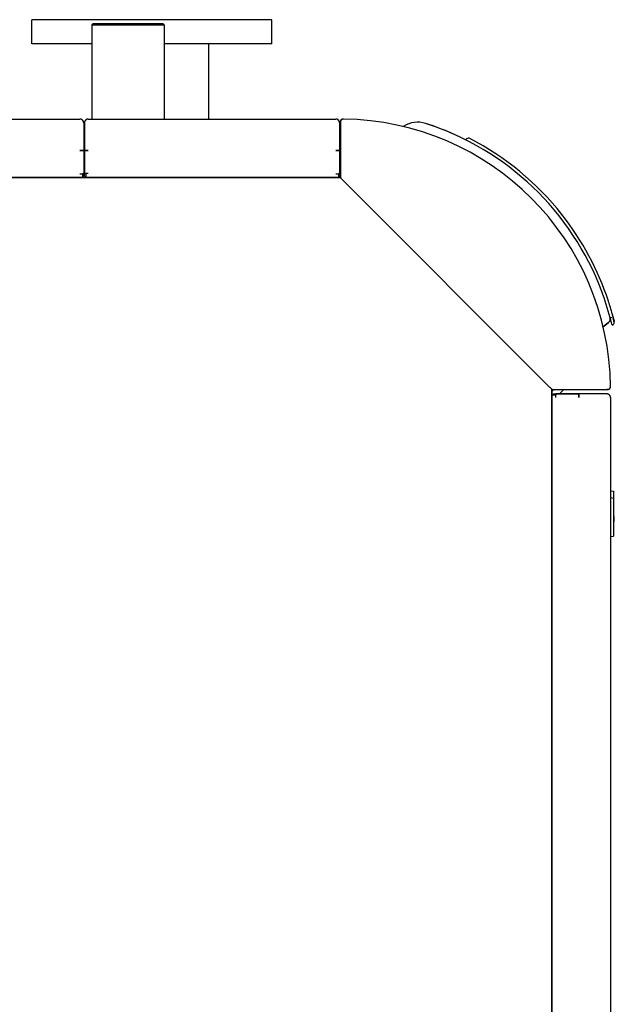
# Model space of a CAD drawing. Extents: x 213 to 948, y 153 to 704.
# Tile 37 of 62: x 614 to 694, y 573 to 704. Entities that reach past the tile are written whole.
import ezdxf

# ---------------------------------------------------------------- set-up
doc = ezdxf.new("R2010")
doc.units = 0
doc.header["$LTSCALE"] = 65.395
doc.header["$MEASUREMENT"] = 0
for name, color, linetype in [('00-329130_DXF_CONTINUOUS_LINE', 7, 'CONTINUOUS'), ('124-347313_DXF_CONTINUOUS_LINE', 7, 'CONTINUOUS'), ('127-344632_DXF_CONTINUOUS_LINE', 7, 'CONTINUOUS'), ('127-344633_DXF_CONTINUOUS_LINE', 7, 'CONTINUOUS'), ('127-344635_DXF_CONTINUOUS_LINE', 7, 'CONTINUOUS'), ('127-344641_DXF_CONTINUOUS_LINE', 7, 'CONTINUOUS'), ('127-344646_DXF_CONTINUOUS_LINE', 7, 'CONTINUOUS'), ('127-344660_DXF_CONTINUOUS_LINE', 7, 'CONTINUOUS'), ('133-357738_DXF_CONTINUOUS_LINE', 7, 'CONTINUOUS'), ('133-357871_DXF_CONTINUOUS_LINE', 7, 'CONTINUOUS'), ('133-357917_DXF_CONTINUOUS_LINE', 7, 'CONTINUOUS'), ('133-358078_DXF_CONTINUOUS_LINE', 7, 'CONTINUOUS'), ('133-358081_DXF_CONTINUOUS_LINE', 7, 'CONTINUOUS'), ('133-358252_DXF_CONTINUOUS_LINE', 7, 'CONTINUOUS'), ('133-358261_DXF_CONTINUOUS_LINE', 7, 'CONTINUOUS')]:
    doc.layers.add(name, color=color, linetype=linetype)

msp = doc.modelspace()

# ---------------------------------------------------------------- linework, layer by layer
at = {"layer": '00-329130_DXF_CONTINUOUS_LINE', "color": 7, "linetype": 'Continuous'}
for p, q in [((623.0636, 686.79307), (622.9636, 686.79307)), ((623.0636, 684.55307), (622.9636, 684.55307))]:
    msp.add_line(p, q, dxfattribs=at)
at = {"layer": '124-347313_DXF_CONTINUOUS_LINE', "color": 7, "linetype": 'Continuous'}
for p, q in [((693.1636, 640.97307), (693.5636, 640.90254)), ((693.1636, 640.07307), (693.5636, 640.00254)), ((693.1636, 640.07307), (693.5636, 640.00254)), ((693.5636, 640.90249), (693.5636, 640.523)), ((693.5636, 640.52307), (693.5736, 640.52307)), ((693.5636, 640.523), (693.5636, 640.00254)), ((693.5636, 640.00254), (693.5636, 639.47307)), ((693.5736, 640.523), (693.5736, 640.00254)), ((693.5736, 640.00254), (693.5736, 639.99792)), ((693.5736, 639.99792), (693.5736, 639.67468)), ((693.5636, 639.67307), (693.5736, 639.67307)), ((693.5636, 639.47307), (693.5636, 639.07307)), ((693.5636, 639.37307), (693.5736, 639.37307)), ((693.5636, 639.07307), (693.5636, 637.27307)), ((693.5636, 639.07307), (693.5736, 639.07307)), ((693.5736, 639.67307), (693.5736, 639.47307)), ((693.5736, 639.52307), (693.5836, 639.52307)), ((693.5736, 639.47307), (693.5736, 639.37307)), ((693.5736, 639.37307), (693.5736, 639.07307)), ((693.5736, 639.07307), (693.5736, 637.27307)), ((693.5836, 639.52299), (693.5836, 639.47307)), ((693.5836, 639.47307), (693.5836, 639.43253)), ((693.5836, 639.43253), (693.5836, 639.37307)), ((693.5836, 639.37307), (693.5836, 639.07307)), ((693.5836, 639.07307), (693.5836, 639.04789)), ((693.5836, 639.04789), (693.5836, 639.03477)), ((693.5836, 639.03477), (693.5836, 638.95818)), ((693.5836, 638.95818), (693.5836, 638.88158)), ((693.5836, 638.88158), (693.5836, 638.84329)), ((693.5836, 638.84329), (693.5836, 638.80499)), ((693.5836, 638.80499), (693.5836, 638.76669)), ((693.5836, 638.76669), (693.5836, 638.76048)), ((693.5836, 638.76048), (693.5836, 638.72839)), ((693.5836, 638.72839), (693.5836, 638.6518)), ((693.5736, 637.67307), (693.5836, 637.67307)), ((693.5736, 637.59707), (693.5936, 637.59707)), ((693.5736, 637.53707), (693.5936, 637.53707)), ((693.5736, 637.47307), (693.5936, 637.47307)), ((693.5836, 638.6518), (693.5836, 638.6135)), ((693.5836, 638.6135), (693.5836, 638.5369)), ((693.5836, 638.5369), (693.5836, 638.46031)), ((693.5836, 638.46031), (693.5836, 638.42554)), ((693.5836, 638.42554), (693.5836, 638.42201)), ((693.5836, 638.42201), (693.5836, 638.34541)), ((693.5836, 638.34541), (693.5836, 638.30712)), ((693.5836, 638.30712), (693.5836, 638.07733)), ((693.5836, 638.07733), (693.5836, 638.05771)), ((693.5836, 638.05771), (693.5836, 638.03903)), ((693.5836, 638.03903), (693.5836, 637.96243)), ((693.5836, 637.96243), (693.5836, 637.92307)), ((693.5836, 637.92307), (693.5836, 637.88584)), ((693.5836, 637.88584), (693.5836, 637.84754)), ((693.5836, 637.84754), (693.5836, 637.73265)), ((693.5836, 637.73265), (693.5836, 637.69435)), ((693.5836, 637.69435), (693.5836, 637.67307)), ((693.5936, 637.59707), (693.5936, 637.54116)), ((693.5936, 637.54116), (693.5936, 637.53707)), ((693.5936, 637.47307), (693.5936, 637.38797)), ((693.5936, 637.38797), (693.5936, 637.31137)), ((693.5636, 637.27307), (693.5636, 636.97307)), ((693.5636, 637.27307), (693.5736, 637.27307)), ((693.5636, 636.97307), (693.5636, 636.87307)), ((693.5636, 636.97307), (693.5736, 636.97307)), ((693.5636, 636.87307), (693.5636, 636.67307)), ((693.5636, 636.87307), (693.5736, 636.87307)), ((693.5636, 636.67307), (693.5636, 635.47307)), ((693.5636, 636.67307), (693.5736, 636.67307)), ((693.5736, 637.27307), (693.5736, 637.26882)), ((693.5736, 637.26882), (693.5736, 637.25605)), ((693.5736, 637.25605), (693.5736, 637.23052)), ((693.5736, 637.23052), (693.5736, 637.21775)), ((693.5736, 637.21775), (693.5736, 637.14116)), ((693.5736, 637.14116), (693.5736, 637.12839)), ((693.5736, 637.12839), (693.5736, 637.10286)), ((693.5736, 637.10286), (693.5736, 637.07733)), ((693.5736, 637.07733), (693.5736, 637.06456)), ((693.5736, 637.06456), (693.5736, 637.02626)), ((693.5736, 637.02626), (693.5736, 637.0135)), ((693.5736, 637.0135), (693.5736, 636.98797)), ((693.5736, 636.98797), (693.5736, 636.98384)), ((693.5736, 636.98384), (693.5736, 636.97307)), ((693.5736, 636.97307), (693.5736, 636.87307)), ((693.5736, 636.87307), (693.5736, 636.67307)), ((693.5736, 636.87307), (693.5936, 636.87307)), ((693.5736, 636.67307), (693.5836, 636.67307)), ((693.5736, 636.67307), (693.5736, 635.47307)), ((693.5836, 636.67307), (693.5836, 636.64541)), ((693.5836, 636.64541), (693.5836, 636.59009)), ((693.5836, 636.59009), (693.5836, 636.53477)), ((693.5836, 636.53477), (693.5836, 636.50712)), ((693.5836, 636.50712), (693.5836, 636.47946)), ((693.5836, 636.47946), (693.5836, 636.42414)), ((693.5836, 636.42414), (693.5836, 636.36882)), ((693.5836, 636.36882), (693.5836, 636.34116)), ((693.5836, 636.34116), (693.5836, 636.3366)), ((693.5836, 636.3366), (693.5836, 636.23052)), ((693.5836, 636.23052), (693.5836, 636.14754)), ((693.5836, 636.14754), (693.5836, 636.09222)), ((693.5836, 636.09222), (693.5836, 636.04845)), ((693.5836, 636.04845), (693.5836, 635.98158)), ((693.5936, 637.31137), (693.5936, 637.27307)), ((693.5936, 637.27307), (693.5936, 636.97307)), ((693.5936, 636.97307), (693.5936, 636.87307)), ((693.1636, 634.87307), (693.5636, 634.9436)), ((693.5636, 635.47307), (693.5636, 635.37307)), ((693.5636, 635.37307), (693.5636, 634.9436)), ((693.5636, 635.37307), (693.5736, 635.37307)), ((693.5636, 635.32307), (693.5736, 635.32307)), ((693.5736, 635.57307), (693.5836, 635.57307)), ((693.5736, 635.47307), (693.5736, 635.37307)), ((693.5736, 635.37307), (693.5736, 635.32314)), ((693.5836, 635.98158), (693.5836, 635.92626)), ((693.5836, 635.92626), (693.5836, 635.82088)), ((693.5836, 635.82088), (693.5836, 635.81563)), ((693.5836, 635.81563), (693.5836, 635.70499)), ((693.5836, 635.70499), (693.5836, 635.67733)), ((693.5836, 635.67733), (693.5836, 635.66356)), ((693.5836, 635.66356), (693.5836, 635.59435)), ((693.5836, 635.59435), (693.5836, 635.5832)), ((693.5836, 635.5832), (693.5836, 635.57315))]:
    msp.add_line(p, q, dxfattribs=at)
at = {"layer": '127-344632_DXF_CONTINUOUS_LINE', "color": 7, "linetype": 'Continuous'}
for p, q in [((657.1636, 690.07083), (657.1636, 689.93363)), ((657.1636, 690.07083), (657.1636, 690.07083)), ((657.1636, 689.97307), (657.1636, 689.97306)), ((657.1636, 689.93363), (657.1636, 686.65627)), ((657.5681, 690.4708), (657.5681, 690.4708)), ((657.1636, 686.65627), (657.1636, 682.83876)), ((657.0636, 684.16353), (657.1636, 684.26528)), ((656.93279, 682.69989), (657.03277, 682.80164)), ((657.03277, 682.80164), (657.1156, 682.88593)), ((657.1156, 682.88593), (657.1636, 682.93477)), ((657.5207, 682.31597), (685.0065, 654.83017)), ((685.49217, 654.34224), (685.57645, 654.42507)), ((685.52929, 654.47307), (685.59866, 654.47307)), ((685.57645, 654.42507), (685.61175, 654.45976)), ((685.59866, 654.47307), (689.34721, 654.47307)), ((685.61175, 654.45976), (685.6253, 654.47307)), ((686.34526, 653.87307), (686.95581, 654.47307)), ((689.34721, 654.47307), (692.6632, 654.47307)), ((692.6632, 654.47307), (692.80178, 654.47307)), ((692.6636, 654.47307), (692.66359, 654.47307)), ((692.80178, 654.47307), (692.80178, 654.47307)), ((685.39042, 654.24226), (685.49217, 654.34224))]:
    msp.add_line(p, q, dxfattribs=at)
for centre, radius, start, end in [((657.5636, 690.07082), 0.4, 89.3562207, 179.9996643), ((657.1636, 654.47307), 36, 0.5787551, 89.3562137), ((657.5636, 682.83876), 0.4, 180, 210.2853391), ((685.52929, 654.87307), 0.4, 254.9587072, 270), ((692.80178, 654.83307), 0.36, 269.999997, 0.5787521)]:
    msp.add_arc(centre, radius, start, end, dxfattribs=at)
at = {"layer": '127-344633_DXF_CONTINUOUS_LINE', "color": 7, "linetype": 'Continuous'}
msp.add_line((657.0636, 687.47307), (657.1636, 687.47307), dxfattribs=at)
for start, end in [(334.3679175, 344.1679204), (344.1679204, 352.0825436)]:
    msp.add_arc((656.1636, 689.41307), 1, start, end, dxfattribs=at)
at = {"layer": '127-344635_DXF_CONTINUOUS_LINE', "color": 7, "linetype": 'Continuous'}
for p, q in [((673.99518, 687.84151), (673.8419, 687.72473)), ((693.1332, 663.94142), (693.13752, 663.94487)), ((693.1332, 663.94142), (693.13752, 663.94487)), ((693.13752, 663.94487), (693.141, 663.94764)), ((693.141, 663.94764), (693.19421, 663.99008)), ((693.40458, 664.43301), (693.39816, 664.38818)), ((693.4054, 664.36165), (693.41607, 664.39139)), ((693.41607, 664.39139), (693.42001, 664.41958)), ((693.42001, 664.41958), (693.41662, 664.44697)), ((693.44279, 664.27854), (693.43313, 664.22971)), ((693.43418, 664.38292), (693.43454, 664.38087)), ((693.4437, 664.18985), (693.45779, 664.22375)), ((693.45779, 664.22375), (693.45805, 664.22519)), ((693.45805, 664.22519), (693.46358, 664.25568)), ((693.46358, 664.25568), (693.46036, 664.28662)), ((693.48651, 664.13006), (693.4797, 664.08543)), ((693.48645, 664.05964), (693.49734, 664.08998)), ((693.49734, 664.08998), (693.50133, 664.11856)), ((693.50133, 664.11856), (693.49804, 664.14615)), ((693.52568, 663.98155), (693.51867, 663.93698)), ((693.5252, 663.9116), (693.53623, 663.94234)), ((693.53623, 663.94234), (693.54021, 663.97111)), ((693.54021, 663.97111), (693.53696, 663.99874)), ((693.56367, 663.83513), (693.55643, 663.79045)), ((693.56113, 663.76224), (693.56278, 663.76564)), ((693.56278, 663.76564), (693.57397, 663.79691)), ((693.57397, 663.79691), (693.57793, 663.82587)), ((693.57793, 663.82587), (693.57472, 663.85338)), ((693.60055, 663.69068), (693.59321, 663.64645)), ((693.59924, 663.62161), (693.61069, 663.65373)), ((693.61069, 663.65373), (693.61454, 663.68291)), ((693.61454, 663.68291), (693.61138, 663.70991)), ((693.64979, 663.55048), (693.64695, 663.56843)), ((693.49863, 663.09364), (693.52404, 663.11444)), ((693.63633, 663.54828), (693.62868, 663.50355)), ((693.63462, 663.47955), (693.64472, 663.50648))]:
    msp.add_line(p, q, dxfattribs=at)
for points in [[(693.24965, 664.07103), (693.23311, 664.03679), (693.21516, 664.01093), (693.19709, 663.99246), (693.1942, 663.99008)], [(693.39816, 664.38818), (693.39692, 664.38282), (693.39566, 664.37739), (693.39439, 664.37178), (693.39318, 664.36612), (693.39218, 664.36073), (693.39156, 664.35622), (693.39132, 664.35281), (693.3914, 664.35031), (693.39168, 664.34876)], [(693.39168, 664.34876), (693.39174, 664.34854), (693.3923, 664.34737), (693.39306, 664.34673), (693.39402, 664.34661), (693.39516, 664.34699), (693.39648, 664.3479), (693.39797, 664.34936), (693.39963, 664.35142), (693.40143, 664.35411), (693.40337, 664.3575), (693.4054, 664.36165)], [(693.39463, 664.52657), (693.40352, 664.47984), (693.40458, 664.43301)], [(693.43313, 664.22971), (693.43098, 664.2226), (693.4288, 664.21555), (693.42655, 664.20829), (693.4243, 664.20086), (693.42222, 664.19359), (693.42055, 664.187), (693.41943, 664.1815), (693.41884, 664.17712), (693.41871, 664.17369), (693.41898, 664.17103), (693.41914, 664.17034)], [(693.41914, 664.17034), (693.4196, 664.16906), (693.42057, 664.16772), (693.42188, 664.16701), (693.42353, 664.16694), (693.42551, 664.16756), (693.42782, 664.16892), (693.43046, 664.1711), (693.43341, 664.17418), (693.43663, 664.17826), (693.44009, 664.18345), (693.4437, 664.18985)], [(693.43454, 664.38087), (693.44337, 664.33065), (693.44279, 664.27854)], [(693.4797, 664.08543), (693.47865, 664.08108), (693.47759, 664.07671), (693.47649, 664.07217), (693.47538, 664.06745), (693.4743, 664.06254), (693.4734, 664.05795), (693.47281, 664.05412), (693.47252, 664.05121), (693.47245, 664.04899), (693.47257, 664.04735), (693.47276, 664.04633)], [(693.47276, 664.04633), (693.47282, 664.04613), (693.47319, 664.04525), (693.47367, 664.04466), (693.47426, 664.04435), (693.47497, 664.04431), (693.4758, 664.04456), (693.47675, 664.04512), (693.47781, 664.04599), (693.47898, 664.04721), (693.48028, 664.0488), (693.48168, 664.05081), (693.48319, 664.05326), (693.48479, 664.05619), (693.48645, 664.05964)], [(693.47743, 664.22326), (693.48586, 664.17674), (693.48651, 664.13006)], [(693.51867, 663.93698), (693.51764, 663.93279), (693.51661, 663.92864), (693.51555, 663.92436), (693.51446, 663.91987), (693.51339, 663.91521), (693.51243, 663.9106), (693.51174, 663.9066), (693.51136, 663.90353), (693.51124, 663.90122), (693.5113, 663.89944), (693.51153, 663.89808)], [(693.51153, 663.89808), (693.5119, 663.89711), (693.51241, 663.89646), (693.51306, 663.89615), (693.51385, 663.89616), (693.51478, 663.89653), (693.51586, 663.89727), (693.51708, 663.89841), (693.51845, 663.89998), (693.51995, 663.90204), (693.52159, 663.90462), (693.52335, 663.90779), (693.5252, 663.9116)], [(693.51703, 664.07456), (693.52524, 664.02816), (693.52568, 663.98155)], [(693.55063, 663.76683), (693.54985, 663.76302), (693.54933, 663.75992), (693.54902, 663.75751), (693.54887, 663.7556), (693.54886, 663.75405), (693.54895, 663.75279), (693.54912, 663.7519)], [(693.54912, 663.7519), (693.54915, 663.75178), (693.54945, 663.751), (693.54984, 663.75044), (693.55033, 663.7501), (693.55093, 663.74999), (693.55162, 663.75011), (693.55243, 663.75049), (693.55334, 663.75113), (693.55436, 663.75207), (693.5555, 663.75333), (693.55675, 663.75493), (693.55811, 663.75693), (693.55957, 663.75935), (693.56113, 663.76224)], [(693.55643, 663.79045), (693.55565, 663.78731), (693.55485, 663.78416), (693.55404, 663.78096), (693.5532, 663.77766), (693.55235, 663.7742), (693.55147, 663.77054), (693.55063, 663.76683)], [(693.55543, 663.92794), (693.56343, 663.88166), (693.56367, 663.83513)], [(693.59321, 663.64645), (693.59237, 663.64318), (693.59161, 663.64024), (693.59084, 663.63727), (693.59006, 663.63421), (693.58923, 663.631), (693.58836, 663.6275), (693.58747, 663.62375), (693.5867, 663.62026), (693.58616, 663.61746), (693.58578, 663.61522), (693.58554, 663.6134), (693.5854, 663.61187), (693.58534, 663.61057), (693.58536, 663.60945), (693.58544, 663.6085), (693.58559, 663.60769)], [(693.58559, 663.60769), (693.58581, 663.60702), (693.5861, 663.6065), (693.58646, 663.60612), (693.5869, 663.6059), (693.58741, 663.60584), (693.58801, 663.60596), (693.5887, 663.60627), (693.58948, 663.60678), (693.59035, 663.60753), (693.59133, 663.60853), (693.5924, 663.60982), (693.59357, 663.61141), (693.59485, 663.61335), (693.59623, 663.61567), (693.59769, 663.61841), (693.59924, 663.62161)], [(693.59272, 663.78326), (693.6005, 663.73713), (693.60055, 663.69068)], [(693.6289, 663.64053), (693.63646, 663.59469), (693.63633, 663.54828)], [(693.62098, 663.46541), (693.62093, 663.46562), (693.62083, 663.46626), (693.62077, 663.46697), (693.62075, 663.46776), (693.62077, 663.46864), (693.62083, 663.46961), (693.62093, 663.47069), (693.62108, 663.47189), (693.62129, 663.47327), (693.62157, 663.47489), (693.62196, 663.47689), (693.62251, 663.47943), (693.62317, 663.48225), (693.62382, 663.48488), (693.62442, 663.48725), (693.62498, 663.48943), (693.62552, 663.49149), (693.62605, 663.4935), (693.62657, 663.49548), (693.62709, 663.49746), (693.62762, 663.49945), (693.62815, 663.50148), (693.62868, 663.50355)], [(693.63462, 663.47955), (693.6332, 663.4766), (693.63186, 663.47406), (693.6306, 663.47187), (693.62942, 663.47001), (693.62832, 663.46844), (693.62732, 663.46714), (693.6264, 663.46608), (693.62557, 663.46524), (693.62481, 663.46459), (693.62414, 663.46413), (693.62354, 663.46382), (693.62301, 663.46366), (693.62254, 663.46363), (693.62214, 663.46371), (693.6218, 663.46391), (693.62151, 663.46421), (693.62127, 663.46459), (693.62108, 663.46507), (693.62098, 663.46541)], [(693.64472, 663.50648), (693.64937, 663.52991), (693.64979, 663.55048)]]:
    msp.add_lwpolyline(points, dxfattribs=at)
for centre, radius, start, end in [((674.23758, 687.52332), 0.4, 62.6788177, 127.300792), ((657.1636, 654.47307), 37.6, 38.3008451, 62.6788608), ((657.1636, 654.47307), 37.6, 18.2138469, 38.3008451), ((657.1636, 654.47307), 37.6, 15.5085047, 18.2138469), ((657.1636, 654.47307), 37.2, 13.4849602, 14.7510493), ((657.1636, 654.47307), 37.6, 15.4786433, 15.5056351), ((657.1636, 654.47307), 37.6, 15.3825843, 15.4786433), ((657.1636, 654.47307), 37.6, 15.3321971, 15.3825843), ((657.1636, 654.47307), 37.6, 15.2816812, 15.3321971), ((657.1636, 654.47307), 37.6, 15.2618857, 15.278409), ((657.1636, 654.47307), 37.6, 15.1704962, 15.2618857), ((657.1636, 654.47307), 37.6, 15.1591858, 15.1704962), ((657.1636, 654.47307), 37.6, 15.1293841, 15.1591858), ((657.1636, 654.47307), 37.6, 15.0292693, 15.1293841), ((657.1636, 654.47307), 37.6, 14.993175, 15.0276613), ((657.1636, 654.47307), 37.6, 14.9881335, 14.993175), ((657.1636, 654.47307), 37.6, 14.9350441, 14.9881335), ((657.1636, 654.47307), 37.6, 14.931608, 14.9350441), ((657.1636, 654.47307), 37.6, 14.9077491, 14.931608), ((657.1636, 654.47307), 37.6, 14.8515316, 14.9077491), ((657.1636, 654.47307), 37.6, 14.7948869, 14.8515316), ((657.1636, 654.47307), 37.6, 14.7842788, 14.793681), ((657.1636, 654.47307), 37.6, 14.6754068, 14.7842788), ((657.1636, 654.47307), 37.6, 14.6196241, 14.6754068), ((657.1636, 654.47307), 37.6, 14.5634711, 14.6196241), ((657.1636, 654.47307), 37.6, 14.4974477, 14.5572082), ((657.1636, 654.47307), 37.6, 14.4465207, 14.4974477), ((657.1636, 654.47307), 37.6, 14.3902596, 14.4465207), ((657.1636, 654.47307), 37.6, 14.3369151, 14.3902596), ((657.1636, 654.47307), 37.6, 14.3280511, 14.3293759), ((657.1636, 654.47307), 37.6, 14.270355, 14.3280511), ((657.1636, 654.47307), 37.6, 14.2207619, 14.270355), ((657.1636, 654.47307), 37.6, 14.1624122, 14.2207619), ((657.1636, 654.47307), 37.6, 14.1124189, 14.1624122), ((657.1636, 654.47307), 37.6, 14.0857259, 14.1162184), ((657.1636, 654.47307), 37.6, 13.998621, 14.0857259), ((657.1636, 654.47307), 37.6, 13.9724138, 13.998621), ((693.43529, 663.17102), 0.1, 193.4848969, 309.3007615), ((693.27068, 663.42397), 0.4, 309.300896, 8.6657227), ((657.1636, 654.47307), 37.6, 13.922831, 13.9724138), ((657.1636, 654.47307), 37.6, 13.922831, 13.9724138), ((693.27068, 663.42397), 0.4, 12.1987795, 13.9228724), ((693.27068, 663.42397), 0.4, 8.6657227, 12.1987795)]:
    msp.add_arc(centre, radius, start, end, dxfattribs=at)
at = {"layer": '127-344641_DXF_CONTINUOUS_LINE', "color": 7, "linetype": 'Continuous'}
msp.add_line((657.0636, 685.67342), (657.1636, 685.67342), dxfattribs=at)
at = {"layer": '127-344646_DXF_CONTINUOUS_LINE', "color": 7, "linetype": 'Continuous'}
for p, q in [((692.91078, 663.39092), (692.18334, 662.8164)), ((692.18334, 662.8164), (692.91078, 663.39092))]:
    msp.add_line(p, q, dxfattribs=at)
for centre, radius, start, end in [((667.46165, 686.63846), 3.42632, 72.2470513, 122.7942931), ((657.1636, 654.47307), 37.2, 63.5025644, 72.2470513), ((657.1636, 654.47307), 37.2, 20.5519923, 72.2470513), ((665.76836, 689.2665), 0.3, 122.7942931, 135.1026913), ((657.1636, 654.47307), 37.2, 14.8637866, 20.5519923), ((692.53891, 663.86178), 0.6, 308.300845, 14.8637865), ((692.53891, 663.86178), 0.6, 311.0469455, 351.052197), ((692.53891, 663.86178), 0.6, 314.3357987, 351.052197), ((692.53891, 663.86178), 0.6, 314.3364948, 351.094859), ((692.53891, 663.86178), 0.6, 355.9459774, 356.3661672), ((692.53891, 663.86178), 0.6, 356.3661672, 358.7779964), ((692.53891, 663.86178), 0.6, 358.7779964, 359.4376171), ((692.53891, 663.86178), 0.6, 308.300845, 314.3364948), ((692.53891, 663.86178), 0.6, 308.3008451, 314.3357987)]:
    msp.add_arc(centre, radius, start, end, dxfattribs=at)
at = {"layer": '127-344660_DXF_CONTINUOUS_LINE', "color": 7, "linetype": 'Continuous'}
for p, q in [((657.1636, 689.98276), (657.1636, 690.07083)), ((657.1636, 689.97307), (657.1636, 689.98276)), ((692.80178, 654.47307), (692.6636, 654.47307))]:
    msp.add_line(p, q, dxfattribs=at)
for centre, radius, start, end in [((657.5236, 690.11125), 0.36, 89.4212449, 180), ((657.5636, 690.07083), 0.4, 164.8796463, 180), ((657.5636, 690.07083), 0.4, 149.762413, 164.8796463), ((657.5636, 690.07083), 0.4, 134.6607172, 149.762413), ((657.5636, 690.07083), 0.4, 119.5634193, 134.6607172), ((657.5636, 690.07083), 0.4, 104.4576871, 119.5634193), ((657.5636, 690.07083), 0.4, 89.3562137, 104.4576871), ((657.1636, 654.47307), 36, 0.5787551, 89.3562137), ((692.80178, 654.83307), 0.36, 270, 285.1095536), ((692.80178, 654.83307), 0.36, 285.1095536, 300.2129649), ((692.80178, 654.83307), 0.36, 300.2129649, 315.3063164), ((692.80178, 654.83307), 0.36, 315.3063164, 330.3891954), ((692.80178, 654.83307), 0.36, 330.3891954, 345.4874952), ((692.80178, 654.83307), 0.36, 345.4874952, 0.5787551)]:
    msp.add_arc(centre, radius, start, end, dxfattribs=at)
at = {"layer": '133-357738_DXF_CONTINUOUS_LINE', "color": 3, "linetype": 'Continuous'}
for p, q in [((685.5636, 653.71307), (685.3636, 653.71307)), ((685.57957, 653.71307), (685.5636, 653.71307)), ((685.6636, 653.71307), (685.57957, 653.71307)), ((685.6636, 653.87307), (685.8636, 653.87307)), ((685.8636, 653.71307), (685.6636, 653.71307)), ((685.8636, 653.87307), (688.9636, 653.87307)), ((688.9636, 653.87307), (685.8636, 653.87307)), ((685.8636, 653.86351), (685.8636, 653.77307)), ((685.8636, 653.77307), (685.8636, 653.71307)), ((685.8636, 653.67307), (685.8636, 653.71307)), ((685.8636, 653.37307), (685.8636, 653.67307)), ((690.9114, 653.87307), (688.9636, 653.87307)), ((688.9636, 653.87307), (688.9636, 653.86351)), ((688.9636, 653.86692), (688.9636, 653.87307)), ((688.9636, 653.81858), (688.9636, 653.86692)), ((688.9636, 653.86351), (688.9636, 653.82961)), ((688.9636, 653.82961), (688.9636, 653.77307)), ((688.9636, 653.72663), (688.9636, 653.81858)), ((688.9636, 653.77307), (688.9636, 653.37307)), ((688.9636, 653.67307), (688.9636, 653.72663)), ((688.9636, 653.66697), (688.9636, 653.67307)), ((688.9636, 653.60007), (688.9636, 653.66697)), ((688.9636, 653.37307), (688.9636, 653.60007)), ((690.94868, 653.87307), (690.9114, 653.87307)), ((691.34466, 653.87307), (690.94868, 653.87307)), ((691.34466, 653.87307), (691.34192, 653.87307)), ((692.0636, 653.87307), (691.34466, 653.87307)), ((692.1094, 653.87307), (692.0636, 653.87307)), ((692.2636, 653.87307), (692.1094, 653.87307)), ((692.27571, 653.87307), (692.2636, 653.87307)), ((692.6636, 653.87307), (692.27571, 653.87307)), ((693.1636, 653.37307), (693.1636, 413.17307)), ((693.1636, 653.37307), (693.1636, 413.17307))]:
    msp.add_line(p, q, dxfattribs=at)
at = {"layer": '133-357738_DXF_CONTINUOUS_LINE', "color": 7, "linetype": 'Continuous'}
msp.add_line((685.6636, 653.87307), (685.6636, 653.71307), dxfattribs=at)
at = {"layer": '133-357738_DXF_CONTINUOUS_LINE', "color": 3, "linetype": 'Continuous'}
for points in [[(685.6636, 653.87307), (685.73027, 653.87201), (685.79693, 653.86881), (685.8636, 653.86351)], [(690.94868, 653.87307), (690.8136, 653.87307), (690.52729, 653.87307), (690.22908, 653.87307), (689.92123, 653.87307), (689.6061, 653.87307), (689.28608, 653.87307), (688.9636, 653.87307)], [(691.34192, 653.87307), (691.08583, 653.87307), (690.94868, 653.87307)], [(692.0636, 653.87307), (691.99446, 653.87307), (691.79797, 653.87307), (691.5799, 653.87307), (691.34466, 653.87307)], [(692.2636, 653.87307), (692.1679, 653.87307), (692.0636, 653.87307)], [(692.6636, 653.87307), (692.64952, 653.87307), (692.60739, 653.87307), (692.53753, 653.87307), (692.44046, 653.87307), (692.31694, 653.87307), (692.2636, 653.87307)]]:
    msp.add_lwpolyline(points, dxfattribs=at)
for centre, radius, start, end in [((685.7636, 653.47307), 0.4, 104.5209059, 143.0813898), ((692.6636, 653.37307), 0.5, 82.7211669, 90), ((692.6636, 653.37307), 0.5, 82.7220559, 90), ((692.6636, 653.37307), 0.5, 81.9583561, 90), ((692.6636, 653.37307), 0.5, 81.8181818, 82.7220559), ((692.6636, 653.37307), 0.5, 81.9618359, 82.7211669), ((692.6636, 653.37307), 0.5, 80.80905, 81.9618359), ((692.6636, 653.37307), 0.5, 81.3872858, 81.9583561), ((692.6636, 653.37307), 0.5, 81.3862398, 81.8181818), ((692.6636, 653.37307), 0.5, 81, 81.3872858), ((692.6636, 653.37307), 0.5, 80.8032891, 81.3862398), ((692.6636, 653.37307), 0.5, 80.2597744, 81), ((692.6636, 653.37307), 0.5, 80.2632223, 80.80905), ((692.6636, 653.37307), 0.5, 75.1578116, 80.8032891), ((692.6636, 653.37307), 0.5, 78.776148, 80.2632223), ((692.6636, 653.37307), 0.5, 78.7813794, 80.2597744), ((692.6636, 653.37307), 0.5, 72.1478073, 78.7813794), ((692.6636, 653.37307), 0.5, 75.1517742, 78.776148), ((692.6636, 653.37307), 0.5, 73.6363636, 75.1578116), ((692.6636, 653.37307), 0.5, 73.0911953, 75.1517742), ((692.6636, 653.37307), 0.5, 73.0897796, 73.6363636), ((692.6636, 653.37307), 0.5, 72.1479154, 73.0911953), ((692.6636, 653.37307), 0.5, 65.6634743, 73.0897796), ((692.6636, 653.37307), 0.5, 71.3411898, 72.1479154), ((692.6636, 653.37307), 0.5, 71.3409143, 72.1478073), ((692.6636, 653.37307), 0.5, 64.0679779, 71.3409143), ((692.6636, 653.37307), 0.5, 64.4128049, 65.6634743), ((692.6636, 653.37307), 0.5, 64.4137552, 65.6625333), ((692.6636, 653.37307), 0.5, 64.066407, 64.4137552), ((692.6636, 653.37307), 0.5, 58.1994246, 64.4128049), ((692.6636, 653.37307), 0.5, 61.7946455, 64.0679779), ((692.6636, 653.37307), 0.5, 61.7927026, 64.066407), ((692.6636, 653.37307), 0.5, 55.1028852, 61.7946455), ((692.6636, 653.37307), 0.5, 58.197072, 61.7927026), ((692.6636, 653.37307), 0.5, 57.2727273, 58.1994246), ((692.6636, 653.37307), 0.5, 55.7952735, 58.197072), ((692.6636, 653.37307), 0.5, 55.7892789, 57.2727273), ((692.6636, 653.37307), 0.5, 55.1067541, 55.7952735), ((692.6636, 653.37307), 0.5, 50.6507676, 55.7892789), ((692.6636, 653.37307), 0.5, 53.6503888, 55.1067541), ((692.6636, 653.37307), 0.5, 54, 55.1028852), ((692.6636, 653.37307), 0.5, 53.6483609, 54), ((692.6636, 653.37307), 0.5, 53.1301024, 53.6503888), ((692.6636, 653.37307), 0.5, 45.605568, 53.6483609), ((692.6636, 653.37307), 0.5, 50.6415877, 53.1301024), ((692.6636, 653.37307), 0.5, 49.0909091, 50.6507676), ((692.6636, 653.37307), 0.5, 45.6055699, 50.6415877), ((692.6636, 653.37307), 0.5, 8.6137602, 49.0909091), ((692.6636, 653.37307), 0.5, 43.564626, 45.6055699), ((692.6636, 653.37307), 0.5, 45, 45.605568), ((692.6636, 653.37307), 0.5, 43.5646193, 45), ((692.6636, 653.37307), 0.5, 37.3516097, 43.564626), ((692.6636, 653.37307), 0.5, 37.3515958, 43.5646193), ((692.6636, 653.37307), 0.5, 34.9322506, 37.3516097), ((692.6636, 653.37307), 0.5, 34.9322367, 37.3515958), ((692.6636, 653.37307), 0.5, 27.8316504, 34.9322506), ((692.6636, 653.37307), 0.5, 27.8316337, 34.9322367), ((692.6636, 653.37307), 0.5, 26.8181362, 27.8316504), ((692.6636, 653.37307), 0.5, 26.8181321, 27.8316337), ((692.6636, 653.37307), 0.5, 18.7697581, 26.8181362), ((692.6636, 653.37307), 0.5, 18.7697387, 26.8181321), ((692.6636, 653.37307), 0.5, 16.5393098, 18.7697581), ((692.6636, 653.37307), 0.5, 16.5392832, 18.7697387), ((692.6636, 653.37307), 0.5, 10.4265041, 16.5393098), ((692.6636, 653.37307), 0.5, 10.4264476, 16.5392832), ((692.6636, 653.37307), 0.5, 8.0763879, 10.4265041), ((692.6636, 653.37307), 0.5, 8.6127142, 10.4264476), ((692.6636, 653.37307), 0.5, 0, 8.6137602), ((692.6636, 653.37307), 0.5, 8.0773756, 8.6127142), ((692.6636, 653.37307), 0.5, 0, 8.0773756), ((692.6636, 653.37307), 0.5, 0, 8.0763879)]:
    msp.add_arc(centre, radius, start, end, dxfattribs=at)
at = {"layer": '133-357871_DXF_CONTINUOUS_LINE', "color": 3, "linetype": 'Continuous'}
msp.add_arc((622.9636, 682.77307), 0.3, 340.4326844, 0, dxfattribs=at)
at = {"layer": '133-357917_DXF_CONTINUOUS_LINE', "color": 7, "linetype": 'Continuous'}
for p, q in [((616.0436, 700.51307), (616.0436, 703.71307)), ((616.0436, 700.51307), (616.0436, 703.71307)), ((621.45121, 703.71307), (616.0436, 703.71307)), ((622.06776, 703.71307), (621.45121, 703.71307)), ((624.25121, 703.71307), (622.06776, 703.71307)), ((624.4336, 703.71307), (624.25121, 703.71307)), ((639.6536, 703.71307), (624.4336, 703.71307)), ((639.83599, 703.71307), (639.6536, 703.71307)), ((641.23599, 703.71307), (639.83599, 703.71307)), ((642.01944, 703.71307), (641.23599, 703.71307)), ((642.63599, 703.71307), (642.01944, 703.71307)), ((648.0436, 703.71307), (642.63599, 703.71307)), ((648.0436, 700.51307), (648.0436, 703.71307)), ((648.0436, 700.51307), (648.0436, 703.71307)), ((621.45121, 700.51307), (616.0436, 700.51307)), ((622.06776, 700.51307), (621.45121, 700.51307)), ((624.0336, 700.51307), (622.06776, 700.51307)), ((639.6536, 700.51307), (633.6936, 700.51307)), ((639.6536, 690.47307), (639.6536, 700.51307)), ((639.83599, 700.51307), (639.6536, 700.51307)), ((641.23599, 700.51307), (639.83599, 700.51307)), ((642.01944, 700.51307), (641.23599, 700.51307)), ((642.63599, 700.51307), (642.01944, 700.51307)), ((648.0436, 700.51307), (642.63599, 700.51307))]:
    msp.add_line(p, q, dxfattribs=at)
at = {"layer": '133-358078_DXF_CONTINUOUS_LINE', "color": 3, "linetype": 'Continuous'}
for p, q in [((623.0636, 689.97307), (623.0636, 689.57307)), ((623.5636, 690.47307), (656.5636, 690.47307)), ((623.5636, 690.47307), (656.5636, 690.47307)), ((657.0636, 689.97307), (657.0636, 689.57307)), ((623.0636, 689.57307), (623.0636, 689.5698)), ((623.0636, 689.5698), (623.0636, 689.37307)), ((623.0636, 689.37307), (623.0636, 688.67603)), ((623.0636, 688.67603), (623.0636, 688.65413)), ((623.0636, 688.65413), (623.0636, 688.45092)), ((657.0636, 689.57307), (657.0636, 689.5698)), ((657.0636, 689.5698), (657.0636, 689.37307)), ((657.0636, 689.37307), (657.0636, 688.67603)), ((657.0636, 688.67603), (657.0636, 688.65413)), ((657.0636, 688.65413), (657.0636, 688.45092)), ((623.0636, 688.45092), (623.0636, 688.44788)), ((623.0636, 688.44788), (623.0636, 686.27307)), ((657.0636, 688.45092), (657.0636, 688.44788)), ((657.0636, 688.44788), (657.0636, 686.27307)), ((623.0636, 686.27307), (623.20403, 686.27307)), ((623.0636, 683.24479), (623.0636, 686.27307)), ((623.0636, 686.27307), (623.0636, 683.24479)), ((623.20403, 686.27307), (623.0636, 686.27307)), ((623.20403, 686.27307), (623.2636, 686.27307)), ((623.21005, 686.27307), (623.20403, 686.27307)), ((623.2636, 686.27307), (623.21005, 686.27307)), ((623.2636, 686.27307), (623.5636, 686.27307)), ((623.26971, 686.27307), (623.2636, 686.27307)), ((623.33661, 686.27307), (623.26971, 686.27307)), ((623.34786, 686.27307), (623.33661, 686.27307)), ((623.5636, 686.27307), (623.34786, 686.27307)), ((656.8636, 686.27307), (656.5636, 686.27307)), ((656.5636, 686.27307), (656.8036, 686.27307)), ((656.8036, 686.27307), (656.8136, 686.27307)), ((656.8136, 686.27307), (656.85786, 686.27307)), ((656.85786, 686.27307), (656.8636, 686.27307)), ((656.9636, 686.27307), (656.8636, 686.27307)), ((656.8636, 686.27307), (656.86798, 686.27307)), ((656.86798, 686.27307), (656.96028, 686.27307)), ((656.96028, 686.27307), (656.9636, 686.27307)), ((657.04336, 686.27307), (656.9636, 686.27307)), ((656.9636, 686.27307), (657.02554, 686.27307)), ((657.02554, 686.27307), (657.05932, 686.27307)), ((657.05404, 686.27307), (657.04336, 686.27307)), ((657.0636, 686.27307), (657.05404, 686.27307)), ((657.05932, 686.27307), (657.0636, 686.27307)), ((657.0636, 686.27307), (657.0636, 683.17307)), ((657.0636, 686.27307), (657.0636, 683.17307)), ((623.0636, 683.24479), (623.20403, 683.24479)), ((623.0636, 682.87307), (623.0636, 683.24479)), ((623.20403, 683.24479), (623.2636, 683.24479)), ((623.2636, 683.24479), (623.2636, 683.17307)), ((623.5636, 683.24479), (623.2636, 683.24479)), ((623.2636, 683.17307), (623.2636, 682.87307)), ((623.2636, 682.87307), (623.2636, 682.86133)), ((623.2636, 682.86133), (623.2636, 682.67307)), ((656.5636, 683.17307), (656.8636, 683.17307)), ((656.8636, 683.17307), (656.9036, 683.17307)), ((656.9036, 683.17307), (656.9036, 682.97307)), ((656.9636, 683.17307), (656.9036, 683.17307)), ((656.9036, 682.97307), (656.9036, 682.87918)), ((656.9036, 682.87918), (656.9036, 682.87307)), ((656.9036, 682.87307), (656.9036, 682.67307)), ((657.05404, 683.17307), (656.9636, 683.17307)), ((657.0636, 683.17307), (657.0636, 682.97307)), ((657.0636, 683.17307), (657.0636, 682.97307))]:
    msp.add_line(p, q, dxfattribs=at)
at = {"layer": '133-358078_DXF_CONTINUOUS_LINE', "color": 7, "linetype": 'Continuous'}
for p, q in [((623.0636, 682.87307), (623.2636, 682.87307)), ((657.0636, 682.97307), (656.9036, 682.97307))]:
    msp.add_line(p, q, dxfattribs=at)
at = {"layer": '133-358078_DXF_CONTINUOUS_LINE', "color": 3, "linetype": 'Continuous'}
for points in [[(623.0636, 689.97307), (623.0636, 689.96273), (623.0636, 689.93175), (623.0636, 689.88031), (623.0636, 689.80869), (623.0636, 689.71731), (623.0636, 689.60666), (623.0636, 689.57307)], [(623.0636, 689.57307), (623.0636, 689.47737), (623.0636, 689.37307)], [(623.0636, 689.37307), (623.0636, 689.33016), (623.0636, 689.16585), (623.0636, 688.98536), (623.0636, 688.78971), (623.0636, 688.65413)], [(623.0636, 688.65413), (623.0636, 688.57998), (623.0636, 688.45092)], [(623.0636, 688.45092), (623.0636, 688.35736), (623.0636, 688.12307), (623.0636, 687.87844), (623.0636, 687.62483), (623.0636, 687.36367), (623.0636, 687.0964), (623.0636, 686.82453), (623.0636, 686.54957), (623.0636, 686.27307)], [(657.0636, 682.97307), (657.06254, 683.03974), (657.05934, 683.10641), (657.05404, 683.17307)]]:
    msp.add_lwpolyline(points, dxfattribs=at)
for centre, start, end in [((623.5636, 689.97307), 171.8537989, 180), ((623.5636, 689.97307), 172.975173, 180), ((623.5636, 689.97307), 171.8531201, 172.975173), ((623.5636, 689.97307), 169.253345, 171.8537989), ((623.5636, 689.97307), 170.6337599, 171.8531201), ((623.5636, 689.97307), 165.9505934, 170.6337599), ((623.5636, 689.97307), 163.466996, 169.253345), ((623.5636, 689.97307), 163.1441095, 165.9505934), ((623.5636, 689.97307), 160.6536322, 163.466996), ((623.5636, 689.97307), 158.9259898, 163.1441095), ((623.5636, 689.97307), 154.7256121, 160.6536322), ((623.5636, 689.97307), 155.9209365, 158.9259898), ((623.5636, 689.97307), 151.9014224, 155.9209365), ((623.5636, 689.97307), 152.3615911, 154.7256121), ((623.5636, 689.97307), 144.1699897, 152.3615911), ((623.5636, 689.97307), 151.9022385, 152.3615807), ((623.5636, 689.97307), 148.7870636, 151.9014224), ((623.5636, 689.97307), 148.7869704, 151.9022385), ((623.5636, 689.97307), 144.876861, 148.7870636), ((623.5636, 689.97307), 141.6938194, 144.876861), ((623.5636, 689.97307), 144.1700371, 144.8778326), ((623.5636, 689.97307), 143.018606, 144.1699897), ((623.5636, 689.97307), 143.0202349, 144.1700371), ((623.5636, 689.97307), 137.260489, 143.018606), ((623.5636, 689.97307), 138.4615385, 141.6938194), ((623.5636, 689.97307), 137.8522761, 138.4615385), ((623.5636, 689.97307), 137.2656888, 137.8571996), ((623.5636, 689.97307), 137.2664769, 137.8522761), ((623.5636, 689.97307), 131.7607298, 137.2664769), ((623.5636, 689.97307), 135.687024, 137.260489), ((623.5636, 689.97307), 135, 135.687024), ((623.5636, 689.97307), 134.2025945, 135), ((623.5636, 689.97307), 126.8659891, 134.2025945), ((623.5636, 689.97307), 131.7601176, 134.1996264), ((623.5636, 689.97307), 130.6551244, 131.7607298), ((623.5636, 689.97307), 130.6569797, 131.7601176), ((623.5636, 689.97307), 126.8698976, 130.6569797), ((623.5636, 689.97307), 126.8692524, 130.6551244), ((623.5636, 689.97307), 126.3395095, 126.8698976), ((623.5636, 689.97307), 125.6413981, 126.8692524), ((623.5636, 689.97307), 126.3420492, 126.8659891), ((623.5636, 689.97307), 126, 126.3420492), ((623.5636, 689.97307), 125.0034465, 126), ((623.5636, 689.97307), 124.6153846, 125.6413981), ((623.5636, 689.97307), 118.1699813, 125.0034465), ((623.5636, 689.97307), 122.9556616, 124.6153846), ((623.5636, 689.97307), 119.0415138, 122.9556616), ((623.5636, 689.97307), 119.0398908, 122.9542764), ((623.5636, 689.97307), 116.3124144, 119.0415138), ((623.5636, 689.97307), 118.1699754, 119.0398908), ((623.5636, 689.97307), 116.1264577, 118.1699813), ((623.5636, 689.97307), 116.1264623, 116.3140363), ((623.5636, 689.97307), 112.4037615, 116.3124144), ((623.5636, 689.97307), 108.1745968, 116.1264577), ((623.5636, 689.97307), 112.4021822, 116.1264623), ((623.5636, 689.97307), 109.7097787, 112.4037615), ((623.5636, 689.97307), 109.7113236, 112.4021822), ((623.5636, 689.97307), 108.1746051, 109.7113236), ((623.5636, 689.97307), 105.682771, 109.7097787), ((623.5636, 689.97307), 107.3329918, 108.1746051), ((623.5636, 689.97307), 107.3329649, 108.1745968), ((623.5636, 689.97307), 100.0959529, 107.3329649), ((623.5636, 689.97307), 105.6812638, 107.3329918), ((623.5636, 689.97307), 103.1286873, 105.682771), ((623.5636, 689.97307), 103.1299382, 105.6812638), ((623.5636, 689.97307), 100.0960499, 103.1299382), ((623.5636, 689.97307), 98.7116166, 103.1286873), ((623.5636, 689.97307), 98.1462011, 100.0959529), ((623.5636, 689.97307), 98.7102127, 100.0960499), ((623.5636, 689.97307), 98.1468799, 98.7116166), ((623.5636, 689.97307), 98.0060958, 98.7102127), ((623.5636, 689.97307), 90, 98.1462011), ((623.5636, 689.97307), 96.5606053, 98.1468799), ((623.5636, 689.97307), 96.5614165, 98.0060958), ((623.5636, 689.97307), 90, 96.5606053), ((656.5636, 689.97307), 83.7388308, 90), ((656.5636, 689.97307), 83.3087558, 90), ((656.5636, 689.97307), 83.7376113, 90), ((656.5636, 689.97307), 82.7752473, 83.7388308), ((656.5636, 689.97307), 83.3093741, 83.7376113), ((656.5636, 689.97307), 82.7758041, 83.3087558), ((656.5636, 689.97307), 40.5032146, 83.3093741), ((656.5636, 689.97307), 40.5001293, 82.7752473), ((656.5636, 689.97307), 37.5, 82.7758041), ((656.5636, 689.97307), 37.2460985, 40.5032146), ((656.5636, 689.97307), 36.8692524, 40.5001293), ((656.5636, 689.97307), 37.244702, 37.5), ((656.5636, 689.97307), 36.8698976, 37.2460985), ((656.5636, 689.97307), 36.8719537, 37.244702), ((656.5636, 689.97307), 30.6454608, 36.8719537), ((656.5636, 689.97307), 35.4703034, 36.8698976), ((656.5636, 689.97307), 35.4746158, 36.8692524), ((656.5636, 689.97307), 34.6153846, 35.4746158), ((656.5636, 689.97307), 33.5886365, 35.4703034), ((656.5636, 689.97307), 33.5888178, 34.6153846), ((656.5636, 689.97307), 30.645549, 33.5886365), ((656.5636, 689.97307), 28.7944581, 33.5888178), ((656.5636, 689.97307), 28.9958987, 30.645549), ((656.5636, 689.97307), 28.9956046, 30.6454608), ((656.5636, 689.97307), 28.793229, 28.9958987), ((656.5636, 689.97307), 23.4453279, 28.9956046), ((656.5636, 689.97307), 27.2534359, 28.7944581), ((656.5636, 689.97307), 27.2545132, 28.793229), ((656.5636, 689.97307), 23.4460345, 27.2545132), ((656.5636, 689.97307), 21.0706956, 27.2534359), ((656.5636, 689.97307), 22.1095456, 23.4460345), ((656.5636, 689.97307), 22.1091889, 23.4453279), ((656.5636, 689.97307), 21.0702945, 22.1095456), ((656.5636, 689.97307), 15.5164649, 22.1091889), ((656.5636, 689.97307), 19.7816517, 21.0706956), ((656.5636, 689.97307), 15.5167772, 19.783568), ((656.5636, 689.97307), 14.7833025, 19.7816517), ((656.5636, 689.97307), 14.782976, 15.5167772), ((656.5636, 689.97307), 13.992263, 15.5164649), ((656.5636, 689.97307), 13.9943483, 14.782976), ((656.5636, 689.97307), 13.8461538, 14.7833025), ((656.5636, 689.97307), 11.2237959, 13.992263), ((656.5636, 689.97307), 12.8784659, 13.8461538), ((656.5636, 689.97307), 11.2243327, 12.8784659), ((656.5636, 689.97307), 8.3579628, 11.2243327), ((656.5636, 689.97307), 8.7407266, 11.2237959), ((656.5636, 689.97307), 7.2241959, 8.7407266), ((656.5636, 689.97307), 7.2247527, 8.3579628), ((656.5636, 689.97307), 6.352961, 7.2247527), ((656.5636, 689.97307), 6.7474771, 7.2241959), ((656.5636, 689.97307), 0, 6.7474771), ((656.5636, 689.97307), 0, 6.3535355), ((656.5636, 689.97307), 0, 6.352961)]:
    msp.add_arc(centre, 0.5, start, end, dxfattribs=at)
at = {"layer": '133-358081_DXF_CONTINUOUS_LINE', "color": 3, "linetype": 'Continuous'}
for p, q in [((520.0636, 690.47307), (622.4636, 690.47307)), ((520.0636, 690.47307), (622.4636, 690.47307)), ((622.9636, 689.97307), (622.9636, 689.57307)), ((622.9636, 689.57307), (622.9636, 689.37307)), ((622.9636, 689.37307), (622.9636, 689.37059)), ((622.9636, 689.37059), (622.9636, 688.77901)), ((622.9636, 688.77901), (622.9636, 688.75485)), ((622.9636, 688.75485), (622.9636, 688.56349)), ((622.9636, 688.56349), (622.9636, 688.54566)), ((622.9636, 688.54566), (622.9636, 687.47446)), ((622.9636, 687.47446), (622.9636, 687.46905)), ((622.9636, 687.46905), (622.9636, 686.66905)), ((622.7636, 686.27307), (622.4636, 686.27307)), ((622.4636, 686.27307), (622.73392, 686.27307)), ((622.73392, 686.27307), (622.7636, 686.27307)), ((622.8636, 686.27307), (622.7636, 686.27307)), ((622.7636, 686.27307), (622.79103, 686.27307)), ((622.79103, 686.27307), (622.84148, 686.27307)), ((622.84148, 686.27307), (622.88423, 686.27307)), ((622.94009, 686.27307), (622.8636, 686.27307)), ((622.88423, 686.27307), (622.94335, 686.27307)), ((622.95404, 686.27307), (622.94009, 686.27307)), ((622.94335, 686.27307), (622.9636, 686.27307)), ((622.9636, 686.27307), (622.95404, 686.27307)), ((622.9636, 686.66905), (622.9636, 686.27307)), ((622.9636, 686.27307), (622.9636, 683.17307)), ((622.9636, 686.27307), (622.9636, 683.17307)), ((622.4636, 683.17307), (622.7636, 683.17307)), ((622.7636, 683.17307), (622.8036, 683.17307)), ((622.8036, 683.17307), (622.8036, 682.97307)), ((622.8636, 683.17307), (622.8036, 683.17307)), ((622.8036, 682.97307), (622.8036, 682.87307)), ((622.8036, 682.87307), (622.8036, 682.67307)), ((622.95404, 683.17307), (622.8636, 683.17307))]:
    msp.add_line(p, q, dxfattribs=at)
at = {"layer": '133-358081_DXF_CONTINUOUS_LINE', "color": 7, "linetype": 'Continuous'}
msp.add_line((622.9636, 682.97307), (622.8036, 682.97307), dxfattribs=at)
at = {"layer": '133-358081_DXF_CONTINUOUS_LINE', "color": 3, "linetype": 'Continuous'}
msp.add_lwpolyline([(622.9636, 682.97307), (622.96254, 683.03974), (622.95934, 683.10641), (622.95404, 683.17307)], dxfattribs=at)
for centre, radius, start, end in [((622.4636, 689.97307), 0.5, 82.9003187, 90), ((622.4636, 689.97307), 0.5, 82.486405, 90), ((622.4636, 689.97307), 0.5, 82.1419282, 82.9003187), ((622.4636, 689.97307), 0.5, 82.4868986, 82.8993413), ((622.4636, 689.97307), 0.5, 82.1426824, 82.486405), ((622.4636, 689.97307), 0.5, 80.1191602, 82.4868986), ((622.4636, 689.97307), 0.5, 80.1191874, 82.1426824), ((622.4636, 689.97307), 0.5, 37.5, 82.1419282), ((622.4636, 689.97307), 0.5, 74.9020497, 80.1191874), ((622.4636, 689.97307), 0.5, 74.902041, 80.1191602), ((622.4636, 689.97307), 0.5, 72.2126753, 74.9020497), ((622.4636, 689.97307), 0.5, 72.2126623, 74.902041), ((622.4636, 689.97307), 0.5, 67.1261083, 72.2126753), ((622.4636, 689.97307), 0.5, 67.1260917, 72.2126623), ((622.4636, 689.97307), 0.5, 64.5889331, 67.1261083), ((622.4636, 689.97307), 0.5, 64.5889238, 67.1260917), ((622.4636, 689.97307), 0.5, 58.4533758, 64.5889331), ((622.4636, 689.97307), 0.5, 58.4533652, 64.5889238), ((622.4636, 689.97307), 0.5, 57.0594908, 58.4533758), ((622.4636, 689.97307), 0.5, 57.0594887, 58.4533652), ((622.4636, 689.97307), 0.5, 49.5568058, 57.0594908), ((622.4636, 689.97307), 0.5, 47.4763442, 49.5568058), ((622.4636, 689.97307), 0.5, 47.476334, 49.5568021), ((622.4636, 689.97307), 0.5, 42.0010802, 47.4763442), ((622.4636, 689.97307), 0.5, 42.0028538, 47.476334), ((622.4636, 689.97307), 0.5, 39.3583388, 42.0028538), ((622.4636, 689.97307), 0.5, 40.9090909, 42.0010802), ((622.4636, 689.97307), 0.5, 39.3518211, 40.9090909), ((622.4636, 689.97307), 0.5, 36.8700297, 39.3518211), ((622.4636, 689.97307), 0.5, 37.2052684, 37.5), ((622.4636, 689.97307), 0.5, 36.8698976, 37.2080436), ((622.4636, 689.97307), 0.5, 36.8705835, 37.2052684), ((622.4636, 689.97307), 0.5, 30.2190423, 36.8705835), ((622.4636, 689.97307), 0.5, 34.2047824, 36.8698976), ((622.4636, 689.97307), 0.5, 34.2083198, 36.8700297), ((622.4636, 689.97307), 0.5, 32.7272727, 34.2083198), ((622.4636, 689.97307), 0.5, 31.8025341, 34.2047824), ((622.4636, 689.97307), 0.5, 31.8024609, 32.7272727), ((622.4636, 689.97307), 0.5, 30.2188063, 31.8025341), ((622.4636, 689.97307), 0.5, 25.5839443, 31.8024609), ((622.4636, 689.97307), 0.5, 28.614543, 30.2190423), ((622.4636, 689.97307), 0.5, 23.2067403, 28.614543), ((622.4636, 689.97307), 0.5, 24.337656, 25.585331), ((622.4636, 689.97307), 0.5, 24.3373542, 25.5839443), ((622.4636, 689.97307), 0.5, 23.2059456, 24.337656), ((622.4636, 689.97307), 0.5, 16.9088692, 24.3373542), ((622.4636, 689.97307), 0.5, 20.6901377, 23.2067403), ((622.4636, 689.97307), 0.5, 16.9089692, 20.6925691), ((622.4636, 689.97307), 0.5, 16.1569456, 20.6901377), ((622.4636, 689.97307), 0.5, 16.1560305, 16.9089692), ((622.4636, 689.97307), 0.5, 14.8445674, 16.9088692), ((622.4636, 689.97307), 0.5, 15, 16.1569456), ((622.4636, 689.97307), 0.5, 14.847994, 16.1560305), ((622.4636, 689.97307), 0.5, 13.43138, 15), ((622.4636, 689.97307), 0.5, 13.4385857, 14.847994), ((622.4636, 689.97307), 0.5, 11.2213495, 14.8445674), ((622.4636, 689.97307), 0.5, 8.7416011, 13.43138), ((622.4636, 689.97307), 0.5, 9.1944997, 11.2213495), ((622.4636, 689.97307), 0.5, 8.1818182, 9.1944997), ((622.4636, 689.97307), 0.5, 7.8580718, 8.7416011), ((622.4636, 689.97307), 0.5, 7.8573176, 8.1818182), ((622.4636, 689.97307), 0.5, 7.5, 7.8580718), ((622.4636, 689.97307), 0.5, 7.2808693, 7.8573176), ((622.4636, 689.97307), 0.5, 6.7465558, 7.5), ((622.4636, 689.97307), 0.5, 0, 7.2808693), ((622.4636, 689.97307), 0.5, 6.747518, 7.2786785), ((622.4636, 689.97307), 0.5, 0, 6.747518), ((622.4636, 689.97307), 0.5, 0, 6.7465558), ((622.5636, 683.07307), 0.4, 306.9795725, 343.6363636), ((622.5636, 683.07307), 0.4, 343.6363636, 345.4959429)]:
    msp.add_arc(centre, radius, start, end, dxfattribs=at)
at = {"layer": '133-358252_DXF_CONTINUOUS_LINE', "color": 3, "linetype": 'Continuous'}
for p, q in [((622.8036, 682.67307), (538.2636, 682.67307)), ((538.2636, 682.67307), (622.8036, 682.67307)), ((623.2636, 682.67307), (622.8036, 682.67307)), ((622.8036, 682.67307), (623.2636, 682.67307)), ((656.9036, 682.67307), (623.2636, 682.67307)), ((623.2636, 682.67307), (656.9036, 682.67307)), ((657.1636, 682.67307), (656.9036, 682.67307)), ((656.9036, 682.67307), (657.1636, 682.67307)), ((657.26871, 682.57092), (657.30857, 682.5281)), ((657.30857, 682.5281), (657.37928, 682.45739)), ((657.37928, 682.45739), (657.42525, 682.41143)), ((657.45912, 682.37654), (657.42525, 682.41143)), ((685.0065, 654.83017), (657.5207, 682.31597)), ((657.5207, 682.31597), (685.0065, 654.83017)), ((685.06707, 654.76859), (685.10196, 654.73472)), ((685.10196, 654.73472), (685.1636, 654.67307)), ((685.1636, 654.67307), (685.21863, 654.61804)), ((685.26145, 654.57819), (685.21863, 654.61804)), ((685.3636, 653.71307), (685.3636, 654.47307)), ((685.3636, 654.47307), (685.3636, 653.71307)), ((685.3636, 417.29843), (685.3636, 653.71307)), ((685.3636, 653.71307), (685.3636, 417.29843))]:
    msp.add_line(p, q, dxfattribs=at)
for points in [[(657.1636, 682.67232), (657.19074, 682.66229), (657.2099, 682.64389), (657.22996, 682.61789), (657.26086, 682.57936), (657.26871, 682.57092)], [(657.49664, 682.3345), (657.49078, 682.34149), (657.48013, 682.35378), (657.45912, 682.37654)], [(657.52018, 682.31545), (657.50949, 682.32308), (657.50149, 682.32941), (657.49664, 682.3345)], [(685.00597, 654.82965), (685.01361, 654.81896), (685.01994, 654.81097), (685.02503, 654.80611)], [(685.02503, 654.80611), (685.03202, 654.80025), (685.04431, 654.7896), (685.06707, 654.76859)], [(685.36285, 654.47307), (685.35282, 654.50021), (685.33442, 654.51937), (685.30842, 654.53943), (685.26989, 654.57033), (685.26145, 654.57819)]]:
    msp.add_lwpolyline(points, dxfattribs=at)
at = {"layer": '133-358261_DXF_CONTINUOUS_LINE', "color": 7, "linetype": 'Continuous'}
for p, q in [((624.0336, 703.01306), (624.0336, 690.47307)), ((624.23373, 703.21295), (624.03373, 703.01294)), ((624.23416, 703.21307), (625.06995, 703.21307)), ((625.06995, 703.21307), (628.8636, 703.21307)), ((628.8636, 703.21307), (632.66071, 703.21307)), ((632.66071, 703.21307), (633.49305, 703.21307)), ((633.49347, 703.21295), (633.69348, 703.01294)), ((633.6936, 703.01306), (633.6936, 690.47307))]:
    msp.add_line(p, q, dxfattribs=at)
for points in [[(624.0336, 703.01306), (624.07014, 703.01308), (624.35495, 703.01307), (624.90484, 703.01309), (625.691, 703.01306), (626.66359, 703.01305), (627.74832, 703.01284), (628.8636, 703.01307)], [(628.8636, 703.01307), (629.98298, 703.01279), (631.06984, 703.01302), (632.04207, 703.01303), (632.82662, 703.0131), (633.37494, 703.01305), (633.65802, 703.01305), (633.6936, 703.01306)]]:
    msp.add_lwpolyline(points, dxfattribs=at)

doc.saveas('drawing.dxf')
